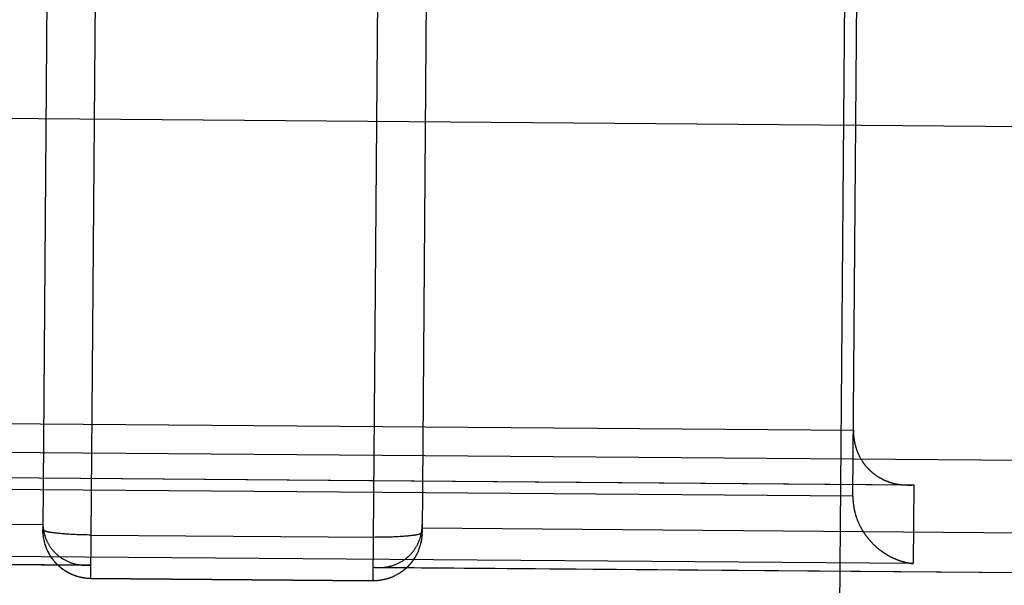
# Model space of a CAD drawing. Header units: inches. Extents: x 0 to 227, y 0 to 147.
# Tile 233 of 247: x 191.276 to 191.681, y 87.487 to 87.72. Entities that reach past the tile are written whole.
import ezdxf

# ---------------------------------------------------------------- set-up
doc = ezdxf.new("R2010")
doc.units = ezdxf.units.IN
doc.header["$LTSCALE"] = 12.466667
doc.header["$MEASUREMENT"] = 0
doc.linetypes.add('HIDDEN', pattern=[0.2, 0.1, -0.1])
doc.layers.get('0').update_dxf_attribs({"linetype": 'CONTINUOUS'})
for name, color, linetype in [('02___PRT_ALL_AXES', 7, 'CONTINUOUS'), ('DEFAULT_2', 8, 'HIDDEN'), ('DIMENSIONS', 7, 'CONTINUOUS')]:
    doc.layers.add(name, color=color, linetype=linetype)
doc.styles.get("Standard").update_dxf_attribs({"font": 'txt', "width": 0.8})
doc.dimstyles.new('DIMSTYLE_2', dxfattribs={"dimtxt": 1, "dimasz": 1.333333, "dimexe": 0.09, "dimexo": 0.07, "dimgap": 0.0375, "dimtad": 0, "dimtih": 1, "dimtoh": 1, "dimzin": 4, "dimdsep": 46, "dimtxsty": 'Standard', "dimblk": '_FILLED', "dimblk1": '_FILLED', "dimblk2": '_FILLED', "dimcen": 0.09, "dimadec": 0, "dimazin": 0, "dimtfac": 1, "dimtofl": 0, "dimtmove": 0, "dimatfit": 3, "dimldrblk": '_FILLED', "dimfxl": 0, "dimtolj": 1, "dimtzin": 4, "dimarcsym": 0})

# ---------------------------------------------------------------- blocks, each defined once
blk = doc.blocks.new('_FILLED')
at = {"color": 0, "linetype": 'ByBlock'}
blk.add_solid([(0, 0), (-1, 0.2), (-1, -0.2)], dxfattribs=at)
blk = doc.blocks.new('*D42')
at = {"layer": 'DIMENSIONS', "color": 2, "linetype": 'Continuous'}
for p, q in [((187.75659, 76.62144), (184.89352, 76.62144)), ((189.00659, 76.62144), (191.67326, 76.62144))]:
    blk.add_line(p, q, dxfattribs=at)
at = {"layer": 'DIMENSIONS', "color": 2, "linetype": 'Continuous', "xscale": 1.3333333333, "yscale": 1.3333333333, "zscale": 1.3333333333}
blk.add_blockref('_FILLED', (187.75659, 76.62144), dxfattribs=at)
at = {"layer": 'DIMENSIONS', "color": 2, "linetype": 'Continuous', "xscale": 1.3333333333, "yscale": 1.3333333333, "zscale": 1.3333333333, "rotation": 180}
blk.add_blockref('_FILLED', (189.00659, 76.62144), dxfattribs=at)
at = {"layer": 'DIMENSIONS', "color": 2, "linetype": 'Continuous', "insert": (184.39352, 77.12144), "char_height": 1, "width": 3.2, "attachment_point": 3, "line_spacing_factor": 0.9}
blk.add_mtext('1.25', dxfattribs=at)
blk = doc.blocks.new('*D43')
at = {"layer": 'DIMENSIONS', "color": 2, "linetype": 'Continuous'}
for p, q in [((189.15059, 80.02294), (186.48392, 80.02294)), ((192.15059, 80.02294), (194.91355, 80.02294))]:
    blk.add_line(p, q, dxfattribs=at)
at = {"layer": 'DIMENSIONS', "color": 2, "linetype": 'Continuous', "xscale": 1.3333333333, "yscale": 1.3333333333, "zscale": 1.3333333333}
blk.add_blockref('_FILLED', (189.15059, 80.02294), dxfattribs=at)
at = {"layer": 'DIMENSIONS', "color": 2, "linetype": 'Continuous', "xscale": 1.3333333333, "yscale": 1.3333333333, "zscale": 1.3333333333, "rotation": 180}
blk.add_blockref('_FILLED', (192.15059, 80.02294), dxfattribs=at)
at = {"layer": 'DIMENSIONS', "color": 2, "linetype": 'Continuous', "insert": (195.41355, 80.52294), "char_height": 1, "width": 3.2, "attachment_point": 1, "line_spacing_factor": 0.9}
blk.add_mtext('3.00', dxfattribs=at)

msp = doc.modelspace()

# ---------------------------------------------------------------- linework, layer by layer
at = {"layer": '02___PRT_ALL_AXES', "color": 8, "linetype": 'HIDDEN'}
msp.add_line((191.4918, 72.14621), (191.6194, 88.27071), dxfattribs=at)
at = {"layer": 'DEFAULT_2', "color": 8, "linetype": 'HIDDEN'}
for p, q in [((191.61849, 87.52353), (191.6244, 88.27087)), ((191.30521, 87.4897), (191.31064, 88.17542)), ((191.42121, 87.48878), (191.42663, 88.1745)), ((191.44336, 87.76219), (191.44136, 87.50862)), ((191.03901, 87.68088), (191.68969, 87.67573)), ((191.10872, 87.55474), (191.6187, 87.55071)), ((191.03863, 87.5435), (191.68861, 87.53835)), ((191.08354, 87.53269), (191.64353, 87.52826)), ((191.61849, 87.52353), (191.1085, 87.52756)), ((191.63938, 87.5282), (191.64091, 87.52814)), ((191.64091, 87.52814), (191.64111, 87.52814)), ((191.64353, 87.52826), (191.64327, 87.49586)), ((191.28539, 87.51303), (191.28543, 87.51177)), ((191.44134, 87.51054), (191.44139, 87.5118)), ((191.44134, 87.51054), (191.68871, 87.50858)), ((191.28541, 87.50841), (191.28543, 87.50809)), ((191.28543, 87.50812), (191.28546, 87.5078)), ((191.28546, 87.50783), (191.28549, 87.5075)), ((191.28549, 87.50755), (191.28552, 87.50721)), ((191.28552, 87.50726), (191.28556, 87.50692)), ((191.28556, 87.50697), (191.2856, 87.50663)), ((191.2856, 87.50668), (191.28565, 87.50634)), ((191.28564, 87.5064), (191.2857, 87.50605)), ((191.2857, 87.50611), (191.28576, 87.50576)), ((191.28575, 87.50583), (191.28582, 87.50548)), ((191.28581, 87.50555), (191.28588, 87.50519)), ((191.28587, 87.50526), (191.28595, 87.50491)), ((191.28985, 87.5085), (191.28949, 87.50855)), ((191.29023, 87.50845), (191.28985, 87.5085)), ((191.29061, 87.5084), (191.29023, 87.50845)), ((191.29101, 87.50835), (191.29061, 87.5084)), ((191.29142, 87.50831), (191.29101, 87.50835)), ((191.29184, 87.50826), (191.29142, 87.50831)), ((191.29228, 87.50822), (191.29184, 87.50826)), ((191.29272, 87.50818), (191.29228, 87.50822)), ((191.29318, 87.50814), (191.29272, 87.50818)), ((191.29365, 87.5081), (191.29318, 87.50814)), ((191.29412, 87.50806), (191.29365, 87.5081)), ((191.29461, 87.50802), (191.29412, 87.50806)), ((191.29535, 87.50797), (191.29461, 87.50802)), ((191.29612, 87.50792), (191.29535, 87.50797)), ((191.2969, 87.50787), (191.29612, 87.50792)), ((191.2977, 87.50783), (191.2969, 87.50787)), ((191.29851, 87.50779), (191.2977, 87.50783)), ((191.29934, 87.50775), (191.29851, 87.50779)), ((191.30018, 87.50772), (191.29934, 87.50775)), ((191.30102, 87.50769), (191.30018, 87.50772)), ((191.30188, 87.50767), (191.30102, 87.50769)), ((191.30274, 87.50765), (191.30188, 87.50767)), ((191.30361, 87.50763), (191.30274, 87.50765)), ((191.30448, 87.50762), (191.30361, 87.50763)), ((191.30535, 87.50761), (191.30448, 87.50762)), ((191.30535, 87.50761), (191.42222, 87.50668)), ((191.42309, 87.50668), (191.42222, 87.50668)), ((191.42396, 87.50669), (191.42309, 87.50668)), ((191.42482, 87.50669), (191.42396, 87.50669)), ((191.42568, 87.5067), (191.42482, 87.50669)), ((191.42652, 87.50672), (191.42568, 87.5067)), ((191.42736, 87.50674), (191.42652, 87.50672)), ((191.42819, 87.50676), (191.42736, 87.50674)), ((191.429, 87.50679), (191.42819, 87.50676)), ((191.4298, 87.50682), (191.429, 87.50679)), ((191.43058, 87.50685), (191.4298, 87.50682)), ((191.43135, 87.50689), (191.43058, 87.50685)), ((191.43282, 87.50698), (191.43234, 87.50695)), ((191.43329, 87.50701), (191.43282, 87.50698)), ((191.43376, 87.50704), (191.43329, 87.50701)), ((191.43421, 87.50708), (191.43376, 87.50704)), ((191.43465, 87.50711), (191.43421, 87.50708)), ((191.43508, 87.50715), (191.43465, 87.50711)), ((191.43549, 87.50719), (191.43508, 87.50715)), ((191.4359, 87.50723), (191.43549, 87.50719)), ((191.43629, 87.50727), (191.4359, 87.50723)), ((191.43667, 87.50731), (191.43629, 87.50727)), ((191.43704, 87.50736), (191.43667, 87.50731)), ((191.4374, 87.5074), (191.43704, 87.50736)), ((191.43774, 87.50745), (191.4374, 87.5074)), ((191.44108, 87.50545), (191.44103, 87.50512)), ((191.44113, 87.50574), (191.44108, 87.50541)), ((191.44117, 87.50603), (191.44113, 87.5057)), ((191.44121, 87.50631), (191.44117, 87.50599)), ((191.44124, 87.5066), (191.44121, 87.50628)), ((191.44127, 87.50689), (191.44124, 87.50657)), ((191.4413, 87.50718), (191.44127, 87.50685)), ((191.44132, 87.50746), (191.4413, 87.50715)), ((191.44134, 87.50775), (191.44132, 87.50744)), ((191.28594, 87.50498), (191.28602, 87.50462)), ((191.28601, 87.5047), (191.2861, 87.50434)), ((191.28608, 87.50442), (191.28618, 87.50406)), ((191.28616, 87.50414), (191.28626, 87.50378)), ((191.28625, 87.50387), (191.28635, 87.5035)), ((191.28633, 87.50359), (191.28644, 87.50322)), ((191.28643, 87.50332), (191.28654, 87.50295)), ((191.28652, 87.50304), (191.28664, 87.50267)), ((191.28662, 87.50277), (191.28675, 87.5024)), ((191.28672, 87.5025), (191.28685, 87.50213)), ((191.28683, 87.50223), (191.28697, 87.50186)), ((191.28694, 87.50196), (191.28708, 87.5016)), ((191.28706, 87.5017), (191.2872, 87.50133)), ((191.28718, 87.50143), (191.28733, 87.50107)), ((191.2873, 87.50117), (191.28745, 87.50081)), ((191.43979, 87.501), (191.43989, 87.50129)), ((191.4399, 87.50126), (191.44, 87.50156)), ((191.44, 87.50152), (191.4401, 87.50183)), ((191.4401, 87.50179), (191.4402, 87.5021)), ((191.4402, 87.50207), (191.4403, 87.50237)), ((191.4403, 87.50234), (191.44039, 87.50265)), ((191.44039, 87.50261), (191.44048, 87.50292)), ((191.44048, 87.50289), (191.44056, 87.5032)), ((191.44056, 87.50316), (191.44064, 87.50348)), ((191.44064, 87.50343), (191.44072, 87.50376)), ((191.44071, 87.50371), (191.44079, 87.50404)), ((191.44078, 87.504), (191.44086, 87.50432)), ((191.03826, 87.49739), (191.30525, 87.49528)), ((191.03826, 87.49727), (191.30317, 87.49517)), ((191.64327, 87.49586), (191.08329, 87.50029)), ((191.42125, 87.49436), (191.68824, 87.49225)), ((191.30521, 87.48981), (191.42121, 87.48889)), ((191.30521, 87.4897), (191.42125, 87.48878))]:
    msp.add_line(p, q, dxfattribs=at)
for points in [[(191.28748, 87.77078), (191.28739, 87.76342), (191.28537, 87.50986)], [(191.6187, 87.55071), (191.6187, 87.55048), (191.6187, 87.55026), (191.61871, 87.55003), (191.61871, 87.54981), (191.61872, 87.54959), (191.61873, 87.54937), (191.61874, 87.54914), (191.61875, 87.54893), (191.61877, 87.54871), (191.61878, 87.54849), (191.6188, 87.54827), (191.61882, 87.54806), (191.61885, 87.54784), (191.61887, 87.54763), (191.6189, 87.54742), (191.61893, 87.54721), (191.61896, 87.547), (191.61899, 87.54679), (191.61902, 87.54658), (191.61906, 87.54638), (191.61909, 87.54617), (191.61913, 87.54597), (191.61917, 87.54576), (191.61921, 87.54556), (191.61926, 87.54536), (191.6193, 87.54516), (191.61935, 87.54496), (191.6194, 87.54477), (191.61945, 87.54457), (191.6195, 87.54438), (191.61955, 87.54418), (191.6196, 87.54399), (191.61966, 87.5438), (191.61972, 87.54361), (191.61978, 87.54342), (191.61984, 87.54323), (191.6199, 87.54305), (191.61996, 87.54286), (191.62002, 87.54268), (191.62009, 87.5425), (191.62015, 87.54232), (191.62022, 87.54214), (191.62029, 87.54196), (191.62036, 87.54178), (191.62043, 87.54161), (191.62051, 87.54143), (191.62058, 87.54126), (191.62066, 87.54109), (191.62073, 87.54092), (191.62081, 87.54075), (191.62089, 87.54058), (191.62097, 87.54041), (191.62105, 87.54025), (191.62113, 87.54008), (191.62121, 87.53992), (191.6213, 87.53976), (191.62138, 87.5396), (191.62147, 87.53944), (191.62156, 87.53928), (191.62164, 87.53913), (191.62173, 87.53897), (191.62182, 87.53882), (191.62192, 87.53866), (191.62201, 87.53851), (191.6221, 87.53836), (191.62219, 87.53821), (191.62229, 87.53807), (191.62239, 87.53792), (191.62248, 87.53777), (191.62258, 87.53763), (191.62268, 87.53749), (191.62278, 87.53734), (191.62288, 87.5372), (191.62298, 87.53707), (191.62308, 87.53693), (191.62318, 87.53679), (191.62329, 87.53665), (191.62339, 87.53652), (191.6235, 87.53639), (191.6236, 87.53626), (191.62371, 87.53612), (191.62381, 87.53599), (191.62392, 87.53587), (191.62403, 87.53574), (191.62414, 87.53561), (191.62425, 87.53549), (191.62436, 87.53536), (191.62447, 87.53524), (191.62458, 87.53512), (191.6247, 87.535), (191.62481, 87.53488), (191.62492, 87.53476), (191.62504, 87.53465), (191.62515, 87.53453), (191.62527, 87.53442), (191.62539, 87.5343), (191.6255, 87.53419), (191.62562, 87.53408), (191.62574, 87.53397), (191.62586, 87.53386), (191.62598, 87.53375), (191.6261, 87.53365), (191.62622, 87.53354), (191.62634, 87.53344), (191.62646, 87.53333), (191.62658, 87.53323), (191.62671, 87.53313), (191.62683, 87.53303), (191.62695, 87.53293), (191.62708, 87.53283), (191.6272, 87.53274), (191.62733, 87.53264), (191.62745, 87.53255), (191.62758, 87.53245), (191.62771, 87.53236), (191.62783, 87.53227), (191.62796, 87.53218), (191.62809, 87.53209), (191.62822, 87.532), (191.62835, 87.53192), (191.62848, 87.53183), (191.62861, 87.53175), (191.62874, 87.53166), (191.62887, 87.53158), (191.629, 87.5315), (191.62913, 87.53142), (191.62926, 87.53134), (191.62939, 87.53126), (191.62953, 87.53118), (191.62966, 87.53111), (191.62979, 87.53103), (191.62993, 87.53096), (191.63006, 87.53088), (191.63019, 87.53081), (191.63033, 87.53074), (191.63046, 87.53067), (191.6306, 87.5306), (191.63073, 87.53053), (191.63087, 87.53046), (191.63101, 87.5304), (191.63114, 87.53033), (191.63128, 87.53027), (191.63142, 87.53021), (191.63155, 87.53014), (191.63169, 87.53008), (191.63183, 87.53002), (191.63197, 87.52996), (191.63211, 87.52991), (191.63225, 87.52985), (191.63238, 87.52979), (191.63252, 87.52974), (191.63266, 87.52968), (191.6328, 87.52963), (191.63294, 87.52958), (191.63308, 87.52953), (191.63322, 87.52948), (191.63336, 87.52943), (191.6335, 87.52938), (191.63365, 87.52933), (191.63379, 87.52928), (191.63393, 87.52924), (191.63407, 87.52919), (191.63421, 87.52915), (191.63435, 87.52911), (191.63449, 87.52907), (191.63464, 87.52903), (191.63478, 87.52899), (191.63492, 87.52895), (191.63506, 87.52891), (191.63521, 87.52887), (191.63535, 87.52884), (191.63549, 87.5288), (191.63564, 87.52877), (191.63578, 87.52873), (191.63592, 87.5287), (191.63607, 87.52867), (191.63621, 87.52864), (191.63635, 87.52861), (191.6365, 87.52858), (191.63664, 87.52855), (191.63679, 87.52853), (191.63693, 87.5285), (191.63707, 87.52848), (191.63722, 87.52845), (191.63736, 87.52843), (191.63751, 87.52841), (191.63765, 87.52839), (191.63779, 87.52837), (191.63794, 87.52835), (191.63808, 87.52833), (191.63823, 87.52831), (191.63837, 87.52829), (191.63852, 87.52828), (191.63866, 87.52826), (191.6388, 87.52825), (191.63895, 87.52824), (191.63909, 87.52822), (191.63924, 87.52821), (191.63938, 87.5282)], [(191.64091, 87.52814), (191.0861, 87.53253), (191.08596, 87.53253), (191.08581, 87.53254), (191.08567, 87.53254), (191.08553, 87.53254), (191.08538, 87.53255), (191.08524, 87.53256), (191.0851, 87.53256), (191.08496, 87.53257), (191.08481, 87.53258), (191.08467, 87.53259), (191.08453, 87.5326), (191.08439, 87.53261), (191.08425, 87.53262), (191.08411, 87.53263), (191.08396, 87.53265), (191.08382, 87.53266), (191.08368, 87.53267), (191.08354, 87.53269)], [(191.64111, 87.52814), (191.64125, 87.52814), (191.6414, 87.52814), (191.64154, 87.52815), (191.64168, 87.52815), (191.64182, 87.52815), (191.64197, 87.52816), (191.64211, 87.52816), (191.64225, 87.52817), (191.64239, 87.52817), (191.64254, 87.52818), (191.64268, 87.52819), (191.64282, 87.5282), (191.64296, 87.52821), (191.6431, 87.52822), (191.64324, 87.52823), (191.64338, 87.52825), (191.64353, 87.52826)], [(191.61849, 87.52353), (191.61849, 87.5233), (191.61849, 87.52308), (191.61849, 87.52285), (191.6185, 87.52263), (191.6185, 87.5224), (191.61851, 87.52218), (191.61852, 87.52196), (191.61854, 87.52174), (191.61855, 87.52151), (191.61857, 87.52129), (191.61859, 87.52107), (191.61861, 87.52085), (191.61863, 87.52063), (191.61866, 87.52041), (191.61868, 87.5202), (191.61871, 87.51998), (191.61874, 87.51976), (191.61877, 87.51955), (191.61881, 87.51933), (191.61884, 87.51912), (191.61888, 87.5189), (191.61892, 87.51869), (191.61896, 87.51848), (191.619, 87.51827), (191.61904, 87.51806), (191.61909, 87.51785), (191.61913, 87.51764), (191.61918, 87.51743), (191.61923, 87.51723), (191.61928, 87.51702), (191.61933, 87.51682), (191.61939, 87.51661), (191.61944, 87.51641), (191.6195, 87.51621), (191.61956, 87.51601), (191.61962, 87.51581), (191.61968, 87.51561), (191.61974, 87.51541), (191.61981, 87.51522), (191.61987, 87.51502), (191.61994, 87.51482), (191.62, 87.51463), (191.62007, 87.51444), (191.62014, 87.51425), (191.62022, 87.51405), (191.62029, 87.51386), (191.62036, 87.51368), (191.62044, 87.51349), (191.62051, 87.5133), (191.62059, 87.51312), (191.62067, 87.51293), (191.62075, 87.51275), (191.62083, 87.51256), (191.62091, 87.51238), (191.62099, 87.5122), (191.62108, 87.51202), (191.62116, 87.51184), (191.62125, 87.51167), (191.62134, 87.51149), (191.62142, 87.51132), (191.62151, 87.51114), (191.6216, 87.51097), (191.62169, 87.5108), (191.62179, 87.51062), (191.62188, 87.51045), (191.62197, 87.51029), (191.62207, 87.51012), (191.62216, 87.50995), (191.62226, 87.50979), (191.62236, 87.50962), (191.62246, 87.50946), (191.62256, 87.50929), (191.62266, 87.50913), (191.62276, 87.50897), (191.62286, 87.50881), (191.62296, 87.50865), (191.62306, 87.5085), (191.62317, 87.50834), (191.62327, 87.50818), (191.62338, 87.50803), (191.62348, 87.50788), (191.62359, 87.50773), (191.6237, 87.50757), (191.62381, 87.50742), (191.62392, 87.50727), (191.62403, 87.50713), (191.62414, 87.50698), (191.62425, 87.50683), (191.62436, 87.50669), (191.62447, 87.50654), (191.62459, 87.5064), (191.6247, 87.50626), (191.62481, 87.50612), (191.62493, 87.50598), (191.62504, 87.50584), (191.62516, 87.5057), (191.62528, 87.50557), (191.6254, 87.50543), (191.62551, 87.50529), (191.62563, 87.50516), (191.62575, 87.50503), (191.62587, 87.5049), (191.62599, 87.50477), (191.62611, 87.50464), (191.62623, 87.50451), (191.62636, 87.50438), (191.62648, 87.50425), (191.6266, 87.50413), (191.62673, 87.504), (191.62685, 87.50388), (191.62697, 87.50375), (191.6271, 87.50363), (191.62722, 87.50351), (191.62735, 87.50339), (191.62748, 87.50327), (191.6276, 87.50316), (191.62773, 87.50304), (191.62786, 87.50292), (191.62799, 87.50281), (191.62812, 87.50269), (191.62825, 87.50258), (191.62837, 87.50247), (191.6285, 87.50236), (191.62863, 87.50225), (191.62877, 87.50214), (191.6289, 87.50203), (191.62903, 87.50192), (191.62916, 87.50182), (191.62929, 87.50171), (191.62943, 87.50161), (191.62956, 87.5015), (191.62969, 87.5014), (191.62983, 87.5013), (191.62996, 87.5012), (191.63009, 87.5011), (191.63023, 87.501), (191.63036, 87.5009), (191.6305, 87.50081), (191.63063, 87.50071), (191.63077, 87.50062), (191.63091, 87.50052), (191.63104, 87.50043), (191.63118, 87.50034), (191.63132, 87.50025), (191.63146, 87.50016), (191.63159, 87.50007), (191.63173, 87.49998), (191.63187, 87.49989), (191.63201, 87.49981), (191.63215, 87.49972), (191.63229, 87.49964), (191.63242, 87.49955), (191.63256, 87.49947), (191.6327, 87.49939), (191.63284, 87.49931), (191.63298, 87.49923), (191.63312, 87.49915), (191.63326, 87.49907), (191.63341, 87.49899), (191.63355, 87.49892), (191.63369, 87.49884), (191.63383, 87.49877), (191.63397, 87.4987), (191.63411, 87.49862), (191.63425, 87.49855), (191.6344, 87.49848), (191.63454, 87.49841), (191.63468, 87.49834), (191.63482, 87.49828), (191.63496, 87.49821), (191.63511, 87.49814), (191.63525, 87.49808), (191.63539, 87.49801), (191.63554, 87.49795), (191.63568, 87.49789), (191.63582, 87.49783), (191.63597, 87.49777), (191.63611, 87.49771), (191.63625, 87.49765), (191.6364, 87.49759), (191.63654, 87.49753), (191.63668, 87.49748), (191.63683, 87.49742), (191.63697, 87.49737), (191.63712, 87.49732), (191.63726, 87.49726), (191.6374, 87.49721), (191.63755, 87.49716), (191.63769, 87.49711), (191.63784, 87.49706), (191.63798, 87.49702), (191.63812, 87.49697), (191.63827, 87.49692), (191.63841, 87.49688), (191.63856, 87.49683), (191.6387, 87.49679), (191.63884, 87.49675), (191.63899, 87.49671), (191.63913, 87.49666)], [(191.28543, 87.51177), (191.03805, 87.51373)], [(191.28541, 87.50838), (191.28539, 87.50868), (191.28538, 87.50897), (191.28537, 87.50927), (191.28537, 87.50956), (191.28537, 87.50986)], [(191.28949, 87.50855), (191.28914, 87.5086), (191.28898, 87.50863), (191.28881, 87.50865), (191.28865, 87.50868), (191.28849, 87.50871), (191.28834, 87.50873), (191.28819, 87.50876), (191.28804, 87.50879), (191.2879, 87.50882), (191.28776, 87.50884), (191.28762, 87.50887), (191.28749, 87.5089), (191.28736, 87.50893), (191.28724, 87.50896), (191.28711, 87.50899), (191.287, 87.50901), (191.28688, 87.50904), (191.28678, 87.50907), (191.28667, 87.5091), (191.28657, 87.50913), (191.28647, 87.50916), (191.28638, 87.50919), (191.28629, 87.50922), (191.2862, 87.50925), (191.28612, 87.50928), (191.28605, 87.50931), (191.28597, 87.50934), (191.2859, 87.50937), (191.28584, 87.5094), (191.28578, 87.50943), (191.28572, 87.50946), (191.28567, 87.50949), (191.28562, 87.50952), (191.28558, 87.50955), (191.28554, 87.50958), (191.2855, 87.50961), (191.28547, 87.50964), (191.28544, 87.50967), (191.28542, 87.5097), (191.2854, 87.50973), (191.28539, 87.50976), (191.28538, 87.50979), (191.28537, 87.50983), (191.28537, 87.50986)], [(191.28543, 87.51177), (191.28544, 87.51154), (191.28546, 87.51132), (191.28548, 87.51109), (191.2855, 87.51086), (191.28553, 87.51064), (191.28555, 87.51041), (191.28558, 87.51019), (191.28562, 87.50996), (191.28565, 87.50973), (191.28569, 87.50951), (191.28574, 87.50928), (191.28578, 87.50906), (191.28583, 87.50883), (191.28588, 87.50861), (191.28594, 87.50839), (191.28599, 87.50816), (191.28605, 87.50794), (191.28612, 87.50771), (191.28618, 87.50749), (191.28625, 87.50727), (191.28632, 87.50704), (191.2864, 87.50682), (191.28648, 87.5066), (191.28656, 87.50638), (191.28664, 87.50616), (191.28673, 87.50593), (191.28682, 87.50571), (191.28692, 87.50549), (191.28702, 87.50527), (191.28712, 87.50505), (191.28723, 87.50484), (191.28733, 87.50462), (191.28745, 87.5044), (191.28756, 87.50418), (191.28768, 87.50397), (191.28781, 87.50375), (191.28793, 87.50354), (191.28806, 87.50332), (191.2882, 87.50311), (191.28834, 87.5029), (191.28848, 87.50269), (191.28863, 87.50248), (191.28878, 87.50227), (191.28893, 87.50206), (191.28909, 87.50185), (191.28925, 87.50165), (191.28942, 87.50145), (191.28959, 87.50124), (191.28976, 87.50104), (191.28994, 87.50085), (191.29012, 87.50065), (191.29031, 87.50045), (191.2905, 87.50026), (191.2907, 87.50007), (191.2909, 87.49988), (191.2911, 87.49969), (191.29131, 87.49951), (191.29152, 87.49933), (191.29174, 87.49915), (191.29196, 87.49897), (191.29219, 87.49879), (191.29242, 87.49862), (191.29265, 87.49845), (191.29289, 87.49829), (191.29313, 87.49812), (191.29338, 87.49796), (191.29363, 87.49781), (191.29388, 87.49765), (191.29414, 87.4975), (191.29441, 87.49736), (191.29467, 87.49722), (191.29494, 87.49708), (191.29522, 87.49694), (191.2955, 87.49681), (191.29578, 87.49669), (191.29607, 87.49657), (191.29636, 87.49645), (191.29666, 87.49634), (191.29695, 87.49623), (191.29726, 87.49612), (191.29756, 87.49603), (191.29787, 87.49593), (191.29818, 87.49584), (191.2985, 87.49576), (191.29881, 87.49568), (191.29914, 87.49561), (191.29946, 87.49554), (191.29979, 87.49548), (191.30011, 87.49542), (191.30045, 87.49537), (191.30078, 87.49533), (191.30112, 87.49529), (191.30145, 87.49525), (191.30179, 87.49523), (191.30213, 87.4952), (191.30248, 87.49519), (191.30282, 87.49518), (191.30306, 87.49517)], [(191.42344, 87.49422), (191.42368, 87.49422), (191.42403, 87.49423), (191.42437, 87.49424), (191.42471, 87.49425), (191.42505, 87.49428), (191.42539, 87.4943), (191.42572, 87.49434), (191.42606, 87.49438), (191.42639, 87.49442), (191.42672, 87.49447), (191.42705, 87.49453), (191.42737, 87.49459), (191.42769, 87.49466), (191.42801, 87.49473), (191.42833, 87.49481), (191.42864, 87.4949), (191.42895, 87.49499), (191.42926, 87.49508), (191.42956, 87.49518), (191.42986, 87.49528), (191.43016, 87.49539), (191.43045, 87.4955), (191.43074, 87.49562), (191.43103, 87.49574), (191.43131, 87.49587), (191.43159, 87.496), (191.43186, 87.49613), (191.43213, 87.49627), (191.4324, 87.49641), (191.43266, 87.49656), (191.43291, 87.4967), (191.43317, 87.49686), (191.43342, 87.49701), (191.43366, 87.49717), (191.4339, 87.49733), (191.43414, 87.4975), (191.43437, 87.49767), (191.4346, 87.49784), (191.43482, 87.49801), (191.43504, 87.49819), (191.43526, 87.49837), (191.43547, 87.49855), (191.43568, 87.49873), (191.43588, 87.49892), (191.43608, 87.49911), (191.43627, 87.4993), (191.43646, 87.49949), (191.43665, 87.49968), (191.43683, 87.49988), (191.43701, 87.50008), (191.43718, 87.50028), (191.43735, 87.50048), (191.43752, 87.50068), (191.43768, 87.50088), (191.43784, 87.50109), (191.43799, 87.5013), (191.43814, 87.5015), (191.43828, 87.50171), (191.43843, 87.50192), (191.43856, 87.50213), (191.4387, 87.50234), (191.43883, 87.50256), (191.43896, 87.50277), (191.43908, 87.50298), (191.4392, 87.5032), (191.43931, 87.50341), (191.43943, 87.50363), (191.43954, 87.50385), (191.43964, 87.50407), (191.43974, 87.50428), (191.43984, 87.5045), (191.43994, 87.50472), (191.44003, 87.50494), (191.44012, 87.50516), (191.4402, 87.50538), (191.44029, 87.5056), (191.44036, 87.50583), (191.44044, 87.50605), (191.44051, 87.50627), (191.44058, 87.50649), (191.44065, 87.50671), (191.44071, 87.50694), (191.44077, 87.50716), (191.44083, 87.50738), (191.44089, 87.50761), (191.44094, 87.50783), (191.44099, 87.50806), (191.44103, 87.50828), (191.44108, 87.5085), (191.44112, 87.50873), (191.44115, 87.50895), (191.44119, 87.50918), (191.44122, 87.5094), (191.44125, 87.50963), (191.44127, 87.50986), (191.4413, 87.51008), (191.44132, 87.51031), (191.44134, 87.51054)], [(191.43234, 87.50695), (191.4316, 87.5069), (191.43135, 87.50689)], [(191.44136, 87.50862), (191.44136, 87.50859), (191.44135, 87.50856), (191.44134, 87.50853), (191.44133, 87.5085), (191.44131, 87.50847), (191.44129, 87.50844), (191.44126, 87.50841), (191.44123, 87.50838), (191.44119, 87.50835), (191.44115, 87.50832), (191.44111, 87.50829), (191.44106, 87.50826), (191.441, 87.50823), (191.44095, 87.5082), (191.44089, 87.50817), (191.44082, 87.50814), (191.44075, 87.50811), (191.44068, 87.50809), (191.4406, 87.50806), (191.44052, 87.50803), (191.44043, 87.508), (191.44034, 87.50797), (191.44025, 87.50794), (191.44015, 87.50792), (191.44005, 87.50789), (191.43994, 87.50786), (191.43983, 87.50783), (191.43972, 87.50781), (191.4396, 87.50778), (191.43948, 87.50775), (191.43936, 87.50773), (191.43923, 87.5077), (191.4391, 87.50767), (191.43896, 87.50765), (191.43882, 87.50762), (191.43868, 87.5076), (191.43853, 87.50757), (191.43838, 87.50755), (191.43822, 87.50752), (191.43806, 87.5075), (191.4379, 87.50747), (191.43774, 87.50745)], [(191.44103, 87.50517), (191.44097, 87.50484), (191.44091, 87.50456)], [(191.44134, 87.50775), (191.44135, 87.50804), (191.44136, 87.50833), (191.44136, 87.50862)], [(191.43979, 87.501), (191.43968, 87.50074), (191.43956, 87.50048), (191.43944, 87.50022), (191.43931, 87.49995), (191.43918, 87.49969), (191.43905, 87.49944), (191.43892, 87.4992), (191.43878, 87.49895), (191.43864, 87.49871), (191.4385, 87.49846), (191.43835, 87.49822), (191.43819, 87.49797), (191.43803, 87.49772), (191.43787, 87.49749), (191.43771, 87.49726), (191.43755, 87.49703), (191.43738, 87.4968), (191.43721, 87.49657), (191.43703, 87.49634), (191.43685, 87.49612), (191.43666, 87.4959), (191.43648, 87.49568), (191.43629, 87.49547), (191.4361, 87.49526), (191.4359, 87.49504), (191.4357, 87.49483), (191.4355, 87.49463), (191.43529, 87.49443), (191.43509, 87.49423), (191.43488, 87.49404), (191.43466, 87.49384), (191.43444, 87.49365), (191.43422, 87.49346), (191.434, 87.49327), (191.43377, 87.4931), (191.43354, 87.49292), (191.43331, 87.49274), (191.43308, 87.49257), (191.43284, 87.4924), (191.4326, 87.49223), (191.43235, 87.49207), (191.43211, 87.49191), (191.43187, 87.49176), (191.43162, 87.49161), (191.43137, 87.49146), (191.43111, 87.49132), (191.43086, 87.49118), (191.4306, 87.49104), (191.43034, 87.49091), (191.43008, 87.49078), (191.42982, 87.49065), (191.42955, 87.49053), (191.42928, 87.49041), (191.42901, 87.4903), (191.42874, 87.49019), (191.42847, 87.49009), (191.4282, 87.48998), (191.42792, 87.48989), (191.42764, 87.48979), (191.42736, 87.4897), (191.42708, 87.48961), (191.4268, 87.48953), (191.42652, 87.48946), (191.42623, 87.48938), (191.42595, 87.48931), (191.42566, 87.48925), (191.42537, 87.48918), (191.42508, 87.48913), (191.42479, 87.48908), (191.4245, 87.48903), (191.42421, 87.48898), (191.42392, 87.48894), (191.42362, 87.48891), (191.42333, 87.48888), (191.42303, 87.48885), (191.42274, 87.48883), (191.42244, 87.48881), (191.42215, 87.48879), (191.42185, 87.48879), (191.42155, 87.48878), (191.42125, 87.48878)], [(191.44085, 87.50428), (191.44092, 87.5046), (191.44098, 87.50489)], [(191.28743, 87.50091), (191.28756, 87.50065), (191.28769, 87.5004), (191.28783, 87.50014), (191.28797, 87.49989), (191.28811, 87.49964), (191.28826, 87.49939), (191.28842, 87.49914), (191.28857, 87.4989), (191.28873, 87.49866), (191.28889, 87.49842), (191.28906, 87.49818), (191.28923, 87.49795), (191.28941, 87.49771), (191.28958, 87.49749), (191.28976, 87.49726), (191.28995, 87.49703), (191.29013, 87.49681), (191.29032, 87.49659), (191.29052, 87.49638), (191.29071, 87.49616), (191.29091, 87.49595), (191.29111, 87.49575), (191.29132, 87.49554), (191.29153, 87.49534), (191.29174, 87.49514), (191.29195, 87.49494), (191.29217, 87.49475), (191.29239, 87.49456), (191.29261, 87.49438), (191.29284, 87.49419), (191.29307, 87.49401), (191.2933, 87.49384), (191.29353, 87.49366), (191.29377, 87.4935), (191.29401, 87.49333), (191.29425, 87.49317), (191.29449, 87.49301), (191.29473, 87.49285), (191.29498, 87.4927), (191.29523, 87.49255), (191.29548, 87.49241), (191.29574, 87.49227), (191.29599, 87.49213), (191.29625, 87.49199), (191.29651, 87.49186), (191.29677, 87.49174), (191.29704, 87.49162), (191.2973, 87.4915), (191.29757, 87.49138), (191.29784, 87.49127), (191.29811, 87.49116), (191.29838, 87.49106), (191.29865, 87.49096), (191.29893, 87.49087), (191.2992, 87.49078), (191.29948, 87.49069), (191.29976, 87.49061), (191.30004, 87.49053), (191.30032, 87.49045), (191.3006, 87.49038), (191.30089, 87.49031), (191.30117, 87.49025), (191.30145, 87.49019), (191.30174, 87.49014), (191.30203, 87.49009), (191.30231, 87.49004), (191.3026, 87.49), (191.30289, 87.48996), (191.30318, 87.48993), (191.30347, 87.4899), (191.30376, 87.48987), (191.30405, 87.48985), (191.30434, 87.48983), (191.30463, 87.48982), (191.30492, 87.48981), (191.30521, 87.48981)], [(191.30521, 87.4897), (191.30491, 87.4897), (191.30462, 87.48971), (191.30432, 87.48972), (191.30403, 87.48974), (191.30374, 87.48976), (191.30344, 87.48979), (191.30315, 87.48982), (191.30286, 87.48986), (191.30257, 87.48989), (191.30228, 87.48994), (191.30199, 87.48998), (191.3017, 87.49004), (191.30141, 87.49009), (191.30113, 87.49015), (191.30084, 87.49022), (191.30056, 87.49028), (191.30027, 87.49036), (191.3, 87.49043), (191.29971, 87.49051), (191.29943, 87.4906), (191.29916, 87.49069), (191.29888, 87.49078), (191.29861, 87.49087), (191.29834, 87.49097), (191.29806, 87.49108), (191.29779, 87.49119), (191.29752, 87.4913), (191.29726, 87.49141), (191.297, 87.49153), (191.29673, 87.49166), (191.29647, 87.49178), (191.29621, 87.49192), (191.29596, 87.49205), (191.2957, 87.49219), (191.29545, 87.49233), (191.2952, 87.49247), (191.29495, 87.49262), (191.29471, 87.49278), (191.29446, 87.49293), (191.29422, 87.49309), (191.29399, 87.49325), (191.29375, 87.49342), (191.29352, 87.49359), (191.29328, 87.49376), (191.29305, 87.49394), (191.29283, 87.49412), (191.29261, 87.4943), (191.29239, 87.49448), (191.29217, 87.49467), (191.29196, 87.49486), (191.29174, 87.49506), (191.29153, 87.49526), (191.29132, 87.49546), (191.29112, 87.49566), (191.29092, 87.49586), (191.29073, 87.49607), (191.29053, 87.49629), (191.29034, 87.4965), (191.29015, 87.49672), (191.28996, 87.49694), (191.28978, 87.49716), (191.28961, 87.49739), (191.28943, 87.49761), (191.28926, 87.49785), (191.28909, 87.49808), (191.28892, 87.49832), (191.28876, 87.49856), (191.2886, 87.4988), (191.28844, 87.49904), (191.28829, 87.49928), (191.28815, 87.49953), (191.288, 87.49978), (191.28786, 87.50003), (191.28772, 87.50029), (191.28758, 87.50055), (191.28745, 87.50081)], [(191.42121, 87.48889), (191.4215, 87.48889), (191.42179, 87.48889), (191.42208, 87.4889), (191.42237, 87.48891), (191.42266, 87.48893), (191.42295, 87.48895), (191.42324, 87.48898), (191.42353, 87.48901), (191.42382, 87.48904), (191.42411, 87.48908), (191.42439, 87.48912), (191.42468, 87.48916), (191.42497, 87.48921), (191.42525, 87.48927), (191.42554, 87.48933), (191.42582, 87.48939), (191.42611, 87.48946), (191.42639, 87.48953), (191.42667, 87.4896), (191.42695, 87.48968), (191.42723, 87.48976), (191.42751, 87.48985), (191.42778, 87.48994), (191.42806, 87.49004), (191.42833, 87.49013), (191.4286, 87.49024), (191.42887, 87.49034), (191.42914, 87.49045), (191.42941, 87.49057), (191.42967, 87.49069), (191.42994, 87.49081), (191.4302, 87.49093), (191.43046, 87.49106), (191.43072, 87.4912), (191.43097, 87.49133), (191.43123, 87.49148), (191.43148, 87.49162), (191.43173, 87.49177), (191.43198, 87.49192), (191.43222, 87.49207), (191.43247, 87.49223), (191.43271, 87.4924), (191.43294, 87.49256), (191.43318, 87.49273), (191.43341, 87.4929), (191.43364, 87.49308), (191.43387, 87.49326), (191.4341, 87.49344), (191.43432, 87.49363), (191.43454, 87.49382), (191.43476, 87.49401), (191.43497, 87.4942), (191.43519, 87.4944), (191.43539, 87.4946), (191.4356, 87.49481), (191.4358, 87.49502), (191.436, 87.49523), (191.4362, 87.49544), (191.43639, 87.49565), (191.43658, 87.49587), (191.43677, 87.49609), (191.43695, 87.49632), (191.43713, 87.49655), (191.43731, 87.49678), (191.43749, 87.49701), (191.43766, 87.49724), (191.43782, 87.49748), (191.43799, 87.49772), (191.43815, 87.49796), (191.4383, 87.4982), (191.43846, 87.49845), (191.43861, 87.4987), (191.43875, 87.49895), (191.43889, 87.4992), (191.43903, 87.49945), (191.43917, 87.49971)], [(191.30317, 87.49517), (191.30351, 87.49518), (191.30386, 87.49518), (191.30421, 87.4952), (191.30456, 87.49522), (191.3049, 87.49525), (191.30525, 87.49528)], [(191.42125, 87.49436), (191.4216, 87.49432), (191.42195, 87.49429), (191.42229, 87.49426), (191.42264, 87.49424), (191.42299, 87.49423), (191.42334, 87.49422), (191.68824, 87.49213)], [(191.63913, 87.49666), (191.63928, 87.49663), (191.63942, 87.49659), (191.63956, 87.49655), (191.63971, 87.49651), (191.63985, 87.49647), (191.64, 87.49644), (191.64014, 87.4964), (191.64028, 87.49637), (191.64043, 87.49634), (191.64057, 87.49631), (191.64071, 87.49627), (191.64086, 87.49624), (191.641, 87.49621), (191.64114, 87.49619), (191.64129, 87.49616), (191.64143, 87.49613), (191.64157, 87.4961), (191.64171, 87.49608), (191.64186, 87.49605), (191.642, 87.49603), (191.64214, 87.49601), (191.64228, 87.49599), (191.64242, 87.49596), (191.64256, 87.49594), (191.64271, 87.49593), (191.64285, 87.49591), (191.64299, 87.49589), (191.64313, 87.49587), (191.64327, 87.49586)]]:
    msp.add_lwpolyline(points, dxfattribs=at)

# ---------------------------------------------------------------- dimensions: what is measured, and where the dimension line sits
at = {"layer": 'DIMENSIONS', "color": 2, "linetype": 'Continuous'}
for base, p1, p2, picture, middle in [((189.00659, 76.62144), (187.75659, 87.96984), (189.00659, 88.26901), '*D42', (182.79352, 76.62144)), ((192.15059, 80.02294), (189.15059, 88.14214), (192.15059, 72.14318), '*D43', (197.01355, 80.02294))]:
    dim = msp.add_linear_dim(base=base, p1=p1, p2=p2, dimstyle='DIMSTYLE_2', dxfattribs=at)
    dim.commit()
    dim.dimension.update_dxf_attribs({"geometry": picture, "text_midpoint": middle, "dimtype": 160})

doc.saveas('drawing.dxf')
